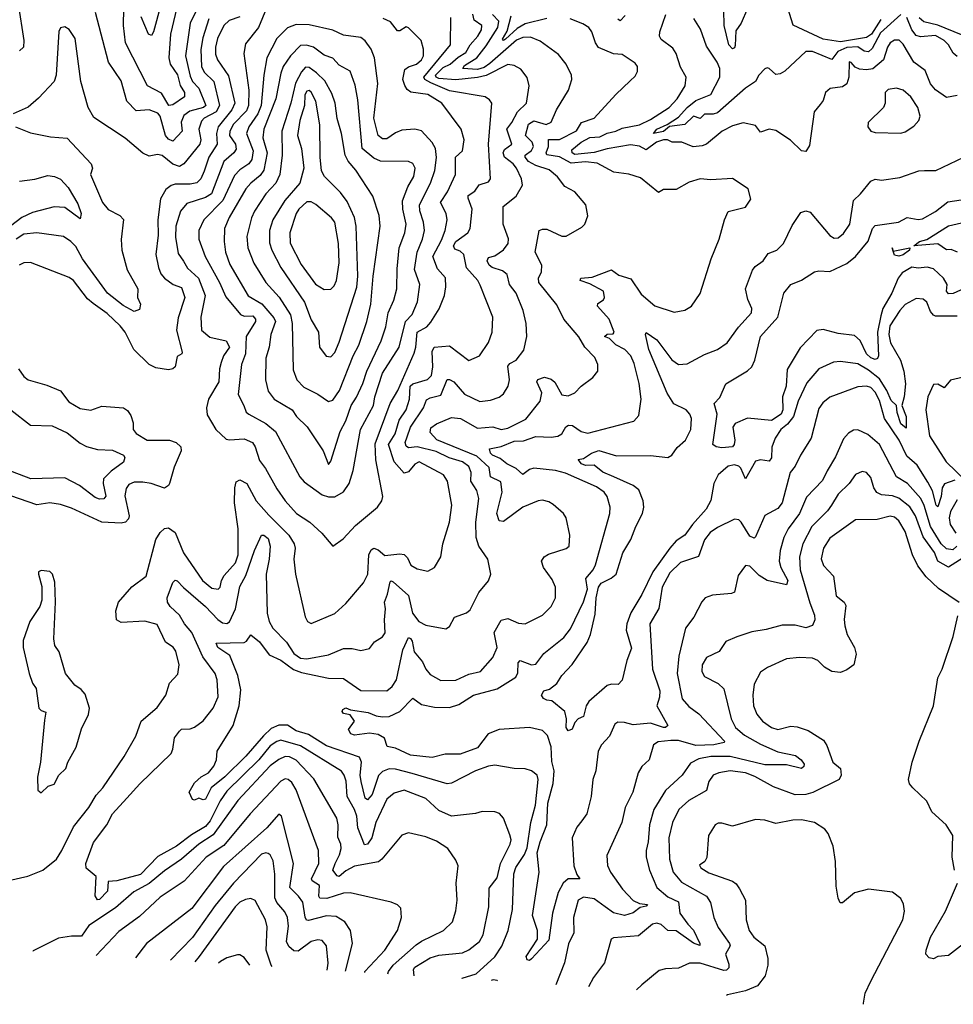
# Model space of a CAD drawing. Extents: x 1245515 to 1420776, y 606314 to 671314.
# Tile 217 of 256: x 1379505 to 1383827, y 609034 to 613592. Entities that reach past the tile are written whole.
import ezdxf

# ---------------------------------------------------------------- set-up
doc = ezdxf.new("R2010")
doc.units = 0

msp = doc.modelspace()

# ---------------------------------------------------------------- linework, layer by layer
at = {"layer": '0CON10XD'}
for points in [[(1379498.5, 613665), (1379525.3, 613495), (1379523.5, 613465), (1379505, 613446.9)], [(1380328.9, 613645), (1380294.8, 613575.2), (1380273.6, 613425), (1380295, 613329.6), (1380306, 613306), (1380334.4, 613275), (1380367, 613195), (1380355.9, 613185), (1380292.5, 613167.4), (1380265, 613147.4), (1380253.1, 613116.9), (1380257.3, 613075), (1380215, 613029.2), (1380195, 613038), (1380179.7, 613055), (1380155.1, 613145.1), (1380145, 613158.3), (1380105, 613174.7), (1380045, 613170), (1380001.6, 613215), (1379975, 613308.6), (1379915.9, 613395), (1379855.9, 613625)], [(1380238.6, 613675), (1380204, 613525), (1380195.2, 613415.2), (1380201.9, 613385), (1380235.9, 613335.9), (1380247.7, 613287.7), (1380268.6, 613255), (1380268.8, 613235), (1380215, 613197.8), (1380196.2, 613195), (1380161.6, 613251.6), (1380096.4, 613285), (1379994.5, 613484.5), (1379985.8, 613564.2), (1379987, 613643)], [(1380159, 613661), (1380125.3, 613534.7), (1380115, 613518.8), (1380102, 613525), (1380067.5, 613605)], [(1380647.3, 613645), (1380610.4, 613555), (1380550.8, 613479.2), (1380542.5, 613435), (1380565.4, 613265.4), (1380564.9, 613195.1), (1380555, 613169.8), (1380495, 613107.2), (1380478.4, 613075), (1380477.4, 613055), (1380503.8, 613015), (1380508, 612992), (1380496.9, 612975), (1380451, 612935), (1380393.9, 612785), (1380365, 612767.9), (1380279, 612741), (1380250.3, 612705), (1380228, 612635), (1380226.2, 612585), (1380239.5, 612509.5), (1380264, 612474), (1380282.1, 612442.1), (1380333.4, 612395), (1380364.2, 612315), (1380344.1, 612215), (1380347.8, 612155), (1380385, 612121.8), (1380461.5, 612105), (1380476.1, 612075), (1380448.9, 612035), (1380437.4, 612005), (1380430, 611975), (1380427.8, 611915), (1380379.5, 611835), (1380370, 611795), (1380372.8, 611762.8), (1380414.1, 611694.1), (1380460.5, 611650.5), (1380476.3, 611646.3), (1380545, 611650.7), (1380583.1, 611635), (1380595.8, 611615), (1380615, 611551.5), (1380643.8, 611513.8), (1380695, 611419.5), (1380733.6, 611363.6), (1380786.7, 611305), (1380849.1, 611265), (1380904.5, 611215), (1380955, 611153.8)], [(1382875, 613643.1), (1382845.8, 613575), (1382819.9, 613540.1), (1382818, 613472), (1382815, 613460.8), (1382805, 613456.7), (1382788.9, 613475), (1382766.2, 613565), (1382765.2, 613635.2)], [(1383492.3, 613592.3), (1383448.4, 613525), (1383425, 613509.7), (1383305, 613489.6), (1383225, 613500.8), (1383085.5, 613565.5), (1383060.9, 613645)], [(1379455, 609607.1), (1379543.4, 609626.6), (1379612.2, 609655), (1379675.3, 609705), (1379701.2, 609745), (1379754.1, 609855), (1379824.9, 609945.1), (1379858.7, 610001.3), (1379890.8, 610035), (1379989.3, 610180.7), (1380043.5, 610275), (1380068.2, 610345), (1380142, 610408), (1380181.2, 610465), (1380199.5, 610520.5), (1380238.1, 610561.9), (1380244.3, 610605.7), (1380228.6, 610668.6), (1380216.5, 610686.5), (1380180.4, 610710.4), (1380142, 610792), (1380085, 610807), (1379975, 610801.2), (1379954, 610814), (1379950, 610855), (1379963.2, 610895), (1380025, 610966.5), (1380091.1, 611015), (1380135.3, 611185), (1380155, 611218.1), (1380175, 611235.7), (1380195, 611240), (1380225, 611218.1), (1380263.7, 611123.7), (1380351.8, 610995), (1380395, 610960.4), (1380424.5, 610955.5), (1380433.1, 610965), (1380439.2, 610995), (1380451.7, 611018.3), (1380505, 611077.5), (1380516.4, 611113.6), (1380516.6, 611235), (1380499.4, 611355), (1380501.1, 611425), (1380508.2, 611451.8), (1380525, 611460.8), (1380557.5, 611445), (1380600.6, 611365), (1380658.4, 611298.4), (1380751.8, 611205), (1380776.4, 611165), (1380780.4, 611145), (1380774.6, 611095), (1380781.8, 611025), (1380827.6, 610827.6), (1380837.5, 610805), (1380855, 610796.9), (1380965, 610843.3), (1381015, 610888.6), (1381096.4, 610985), (1381117.5, 611025), (1381121.2, 611115), (1381132.9, 611137.1), (1381144.7, 611145.2), (1381165, 611137.9), (1381195, 611110.7), (1381265, 611119.7), (1381285, 611115.4), (1381300.4, 611100.4), (1381316.3, 611066.3), (1381345, 611049.4), (1381395, 611039.4), (1381425, 611055.8), (1381454.5, 611105.5), (1381464.6, 611165), (1381494.7, 611265.3), (1381506.1, 611345), (1381485.3, 611455), (1381467.3, 611485), (1381355, 611544.7), (1381335, 611534.7), (1381305, 611498.3), (1381285, 611492.4), (1381238.3, 611545), (1381212.8, 611625), (1381243.8, 611675), (1381262.6, 611737.4), (1381294.5, 611785.5), (1381309.8, 611835), (1381313.1, 611895), (1381325, 611905.2), (1381393.4, 611926.6), (1381411.4, 611945), (1381418, 611985), (1381414.5, 612055), (1381424, 612075), (1381495, 612081.2), (1381585, 612013.3), (1381634.6, 612035.4), (1381675, 612098), (1381692.1, 612145), (1381695.4, 612215), (1381636.7, 612363.3), (1381626.9, 612385), (1381573.3, 612443.3), (1381561.9, 612505), (1381545, 612520.5), (1381519.6, 612529.6), (1381513.6, 612545), (1381524, 612565), (1381579.7, 612605), (1381590.2, 612625), (1381600, 612715), (1381580.9, 612765), (1381581.7, 612778.3), (1381611.7, 612798.3), (1381632.8, 612827.2), (1381675, 612840.9), (1381685.4, 612855), (1381675.8, 613015), (1381690.6, 613205), (1381680.7, 613220.7), (1381660, 613235), (1381495, 613262.4), (1381408.8, 613298.8), (1381380.8, 613315), (1381376.5, 613325), (1381500.3, 613475), (1381501.1, 613601.1)], [(1380381.7, 613595), (1380352.5, 613507.5), (1380344.2, 613454.2), (1380347.7, 613375), (1380359.2, 613349.2), (1380404, 613305), (1380429.8, 613195), (1380414.8, 613165), (1380359.1, 613135), (1380347.5, 613122.5), (1380334.8, 613085.2), (1380344.4, 613035), (1380340, 613015), (1380265, 612923.8), (1380245, 612912.6), (1380215, 612923.4), (1380165, 612963.2), (1380143, 612967), (1380105, 612960.5), (1380075, 612973.8), (1379993, 613043), (1379848.6, 613138.6), (1379822, 613185), (1379787.9, 613305), (1379762.1, 613505), (1379735, 613545.8), (1379715, 613559.2), (1379695, 613553.8), (1379686.2, 613536.2), (1379673.5, 613335), (1379665, 613306.2), (1379592.2, 613227.8), (1379545, 613187.1), (1379475, 613156.2)], [(1380524.5, 613605), (1380475, 613587.4), (1380451.1, 613565), (1380420.8, 613505), (1380411.2, 613465), (1380412.5, 613432.5), (1380421.6, 613405), (1380471.8, 613331.8), (1380501, 613205), (1380487.7, 613175), (1380424.3, 613095), (1380416.2, 613065), (1380419.4, 613015), (1380381.5, 612955), (1380359.2, 612890.8), (1380344, 612855), (1380325, 612835.9), (1380295, 612829.5), (1380225, 612830.2), (1380206.1, 612823.9), (1380181.4, 612805), (1380158, 612762), (1380144.8, 612665.2), (1380145.8, 612594.2), (1380136.1, 612505), (1380147.3, 612445), (1380158.9, 612415), (1380175, 612395.4), (1380215.7, 612365.7), (1380255, 612351.8), (1380269.2, 612305), (1380238.9, 612211.1), (1380231.6, 612155), (1380257.6, 612052.4), (1380255.5, 612044.5), (1380235, 612032), (1380224.4, 611985), (1380214, 611975), (1380195, 611970), (1380135, 611980), (1380105, 611995.5), (1380033.9, 612065), (1379993.3, 612145), (1379971.1, 612175), (1379910.8, 612230.8), (1379845, 612278.1), (1379819.6, 612299.6), (1379755, 612383.5), (1379735, 612398.5), (1379555, 612466.9), (1379525, 612465.6), (1379502.5, 612455)], [(1381331, 609166.2), (1381328.1, 609195), (1381335, 609205.3), (1381405, 609249.4), (1381445, 609260.5), (1381555, 609272.5), (1381585, 609285.4), (1381633.2, 609325), (1381650.3, 609355), (1381677.5, 609485), (1381678.3, 609571.7), (1381715, 609619.4), (1381731.6, 609685), (1381775.3, 609775), (1381780, 609795), (1381775, 609818), (1381745.4, 609895.4), (1381727, 609917), (1381705, 609924), (1381645.9, 609925.9), (1381615, 609916.2), (1381505, 609904.6), (1381445, 609930.8), (1381385, 609986.1), (1381285, 610024.7), (1381238.6, 610011.4), (1381205, 609983.2), (1381154.6, 609875.4), (1381135.2, 609805), (1381115, 609775.4), (1381101.8, 609771.8), (1381071.2, 609851.2), (1381065.5, 609904.5), (1381055.6, 609935.6), (1381020.6, 609995), (1381016.8, 610066.8), (1381008, 610095), (1380995, 610112.5), (1380805, 610230), (1380715, 610255.7), (1380695, 610250.8), (1380665, 610229.6), (1380613, 610165), (1380465, 610019.8), (1380433.6, 609975), (1380387, 609883), (1380365, 609857.4), (1380301.4, 609818.6), (1380231.3, 609765), (1380145, 609718.4), (1380065, 609634.8), (1379955, 609605.3), (1379915, 609602.9), (1379912.4, 609557.6), (1379875, 609518.2), (1379865, 609516.5), (1379855.3, 609535.2), (1379859.1, 609625), (1379813.4, 609663.4), (1379811.1, 609685), (1379847.5, 609782.5), (1379909.1, 609865), (1379934.7, 609915.3), (1380002, 609988), (1380061.8, 610055), (1380206, 610195), (1380214.7, 610215), (1380222.4, 610267.6), (1380245, 610298.1), (1380255, 610307.3), (1380295, 610309.2), (1380315, 610316.8), (1380355, 610345.5), (1380401.8, 610405), (1380423.7, 610456.4), (1380419.7, 610535), (1380409.7, 610565), (1380352.9, 610642.9), (1380303, 610755), (1380268.1, 610795), (1380244.7, 610835), (1380202.7, 610875), (1380190, 610895), (1380188.2, 610915), (1380215, 610985.8), (1380225, 610996.4), (1380235, 610994.4), (1380263.2, 610963.2), (1380365, 610875.9), (1380422.5, 610815), (1380445, 610799.8), (1380465, 610796.9), (1380476.3, 610803.7), (1380503.8, 610865), (1380525, 610967.5), (1380552, 611018), (1380592.2, 611135), (1380625, 611205.8), (1380635, 611205.5), (1380655, 611189.5), (1380664.7, 611155), (1380660.7, 611095), (1380645.8, 611025), (1380650.9, 610845), (1380659.7, 610805), (1380678, 610775), (1380740.2, 610710.2), (1380775, 610658.1), (1380805, 610635.8), (1380835, 610632.7), (1380935, 610650.7), (1381005, 610680.3), (1381045, 610681.2), (1381085, 610671.9), (1381125, 610680), (1381148.6, 610711.4), (1381185, 610734.5), (1381196.7, 610753.3), (1381193.9, 610813.9), (1381199.4, 610865), (1381193.6, 610895), (1381207.7, 610932.3), (1381221.1, 610988.9), (1381225, 610993.3), (1381235, 610989.2), (1381305, 610925.5), (1381323.2, 610845), (1381352.7, 610805), (1381385, 610788.9), (1381478.3, 610771.7), (1381495, 610782.5), (1381518.8, 610825), (1381573.8, 610846.2), (1381590.2, 610859.8), (1381630.5, 610939.5), (1381675.5, 610994.5), (1381685.8, 611025), (1381673.1, 611095), (1381631.2, 611155), (1381617.8, 611195), (1381616.8, 611265), (1381631.4, 611375), (1381621.4, 611411.4), (1381594.3, 611455), (1381595.2, 611495), (1381585, 611522.7), (1381555.5, 611545), (1381493.6, 611563.6), (1381433.3, 611593.3), (1381345, 611614), (1381305, 611609.3), (1381295, 611616.7), (1381289.5, 611635), (1381299.1, 611660.9), (1381315.2, 611705), (1381374.8, 611795.2), (1381388.3, 611831.7), (1381405, 611841.7), (1381455, 611852.8), (1381485, 611925.7), (1381495, 611926.5), (1381515, 611914.5), (1381565, 611858.5), (1381635, 611824.4), (1381685, 611830), (1381725.5, 611844.5), (1381745, 611859.2), (1381766.5, 611895), (1381773.2, 611925), (1381765, 611988), (1381775, 612000), (1381803.1, 612015), (1381838.5, 612061.5), (1381853.8, 612125), (1381849.6, 612185), (1381835.3, 612245), (1381803.1, 612325), (1381772.4, 612365), (1381762.6, 612412.6), (1381739.7, 612429.7), (1381692.5, 612445), (1381679.2, 612455), (1381668.9, 612475), (1381675, 612490), (1381705, 612498.8), (1381745, 612526.4), (1381766.2, 612555), (1381767.8, 612577.8), (1381743.1, 612645), (1381743.8, 612675), (1381743.3, 612726.7), (1381804.4, 612775), (1381832.9, 612825), (1381828.4, 612855), (1381804.8, 612905), (1381789.4, 612925), (1381750.2, 612955), (1381743.2, 612975), (1381749.4, 612990.6), (1381783.1, 613015), (1381761, 613085), (1381784.3, 613115), (1381810, 613165), (1381852.1, 613205), (1381863.1, 613285), (1381854.6, 613324.6), (1381825, 613361.9), (1381795, 613379.5), (1381765, 613384.6), (1381665, 613333.7), (1381625, 613324.3), (1381525, 613312.6), (1381445, 613320.1), (1381432.7, 613325), (1381430.4, 613335), (1381465, 613370.5), (1381498.7, 613385), (1381535, 613418.3), (1381570.2, 613439.8), (1381591.1, 613475), (1381626.8, 613515), (1381643, 613545), (1381645.3, 613565), (1381609.2, 613589.2), (1381602.8, 613617.2)], [(1381555.3, 609151.9), (1381554.4, 609155), (1381617.9, 609175), (1381705, 609253.5), (1381737.9, 609302.1), (1381766.3, 609375), (1381786.8, 609473.2), (1381792.5, 609637.5), (1381802.5, 609667.5), (1381842.2, 609727.8), (1381855, 609758.1), (1381872, 609875), (1381892.4, 609955), (1381905.3, 610075), (1381900.6, 610095), (1381875, 610114.4), (1381845, 610123.8), (1381795, 610125.4), (1381705, 610140), (1381675, 610136.4), (1381615.7, 610115), (1381505, 610056.8), (1381485, 610053.5), (1381322.4, 610102.4), (1381245, 610122), (1381215, 610123.8), (1381185, 610110.8), (1381167, 610093), (1381137, 610005), (1381115, 609980), (1381105, 609987.5), (1381085.6, 610065.6), (1381082.1, 610095), (1381087.2, 610155), (1381078, 610178), (1380925, 610230.5), (1380842.5, 610282.5), (1380785, 610300.2), (1380745, 610325.8), (1380705, 610326.4), (1380670.2, 610309.8), (1380633.3, 610276.7), (1380551.7, 610181.7), (1380455, 610087), (1380391.1, 610035), (1380365, 609984), (1380355, 609980), (1380335, 609987.5), (1380315, 609979.2), (1380305, 609981.2), (1380289.2, 610015), (1380315, 610059.4), (1380345, 610086.5), (1380380, 610105), (1380404.4, 610135.6), (1380417.1, 610165), (1380419.2, 610205), (1380494.1, 610325), (1380521.1, 610415), (1380529.2, 610489.2), (1380515.7, 610555), (1380478.5, 610648.5), (1380423.3, 610685), (1380414.7, 610705.3), (1380545, 610708.6), (1380555.5, 610714.5), (1380575, 610743.3), (1380615, 610711.2), (1380660.8, 610650.8), (1380715, 610627.2), (1380773.6, 610583.6), (1380810, 610570), (1380935, 610543.1), (1381005, 610542), (1381085, 610485.9), (1381205, 610484.6), (1381230, 610505), (1381250, 610535), (1381278.3, 610675), (1381305, 610731.4), (1381315, 610727.3), (1381321.5, 610715), (1381332.2, 610665), (1381369.4, 610619.4), (1381385.3, 610585.3), (1381405, 610560.8), (1381455, 610531.9), (1381525, 610534.6), (1381585, 610561.8), (1381638.6, 610575), (1381695, 610638.6), (1381715.4, 610685), (1381702.3, 610755), (1381735, 610812.5), (1381765, 610819.1), (1381815, 610798.2), (1381845, 610794.6), (1381925, 610834.5), (1381965.3, 610874.7), (1381985.4, 610915), (1381986.1, 610965), (1381970.5, 611000.5), (1381930.8, 611055), (1381921.2, 611085), (1381933.8, 611105), (1381952.7, 611117.3), (1382035, 611144.3), (1382048.6, 611155), (1382051.9, 611205), (1382035.7, 611285), (1382022.9, 611305), (1381975, 611346.9), (1381955, 611359.4), (1381925, 611366.9), (1381905, 611364.4), (1381835, 611334.5), (1381745, 611268.2), (1381725, 611272.2), (1381714.7, 611305), (1381738.4, 611405), (1381732.5, 611452.5), (1381685.4, 611475), (1381679.1, 611519.1), (1381621.1, 611571.1), (1381436.8, 611646.8), (1381405, 611680), (1381408.3, 611701.7), (1381435, 611721.4), (1381505, 611749.6), (1381545.8, 611745), (1381625, 611701.2), (1381695, 611707), (1381735, 611694.8), (1381765, 611700.3), (1381848.3, 611741.7), (1381915.4, 611825), (1381922.8, 611865), (1381900, 611915), (1381903.3, 611926.7), (1381935, 611937), (1381965, 611927.5), (1381982.9, 611912.9), (1382015, 611854.7), (1382045, 611850.9), (1382075, 611864.5), (1382105, 611895.4), (1382158.9, 611935), (1382181.8, 611965), (1382181.8, 611995), (1382168.1, 612028.1), (1382121.9, 612075), (1382093.3, 612123.3), (1382025, 612206), (1381991.2, 612271.2), (1381909.3, 612375), (1381906.9, 612395), (1381921.2, 612425), (1381923.1, 612455), (1381891.8, 612515), (1381910.8, 612615), (1381925, 612622.5), (1381945, 612621.9), (1382015, 612589.2), (1382035, 612588.8), (1382108.3, 612631.7), (1382121.2, 612645), (1382136.1, 612683.9), (1382126.7, 612735), (1382075, 612794), (1382028.9, 612818.9), (1381995, 612864.6), (1381957, 612897), (1381895, 612915.9), (1381861.3, 612935), (1381845.2, 612955), (1381845.8, 612965), (1381874.4, 612985.6), (1381884.4, 613005), (1381878.4, 613025), (1381847.6, 613055), (1381861.3, 613108.7), (1381885, 613123.5), (1381942.9, 613107.1), (1381965, 613117.5), (1381990.8, 613175), (1382045.5, 613265), (1382060.9, 613315), (1382059.5, 613335), (1382035.3, 613385.3), (1382000.2, 613430.2), (1381915, 613492.7), (1381870, 613510), (1381835, 613509.4), (1381805, 613497.1), (1381681.8, 613388.2), (1381655, 613370.2), (1381625, 613360.6), (1381556.1, 613365), (1381565, 613378.8), (1381621.2, 613415), (1381665, 613470.9), (1381718.2, 613555), (1381722.8, 613585), (1381694.7, 613615)], [(1380955, 611153.8), (1381002.1, 611187.9), (1381060, 611250), (1381162.5, 611335), (1381181.4, 611365), (1381186.9, 611385), (1381154, 611554), (1381151.4, 611628.6), (1381220.9, 611815), (1381255.3, 611874.7), (1381331.6, 612048.4), (1381339.4, 612075), (1381344.8, 612145), (1381389.5, 612170.5), (1381408.3, 612191.7), (1381447.4, 612252.6), (1381471.2, 612315), (1381478.3, 612355), (1381476.2, 612396.2), (1381438.9, 612438.9), (1381418, 612495), (1381458.5, 612571.5), (1381475.7, 612615), (1381484.2, 612665), (1381479.7, 612695), (1381453.2, 612745), (1381485.7, 612794.3), (1381522.2, 612875), (1381523.4, 612955), (1381555.5, 612985), (1381563.2, 613035), (1381549.5, 613085), (1381460, 613205), (1381394.3, 613245), (1381316.2, 613256.2), (1381299, 613269), (1381287.6, 613287.6), (1381278.5, 613315), (1381288.5, 613361.5), (1381305, 613373.8), (1381341.9, 613385), (1381365, 613405.6), (1381375, 613424), (1381375.3, 613455.3), (1381364.4, 613495), (1381305, 613554.3), (1381295, 613558.6), (1381265, 613539.4), (1381255, 613540), (1381221.3, 613581.3), (1381187.5, 613597.5)], [(1381945, 613597.2), (1381845, 613572.8), (1381808.8, 613551.2), (1381755, 613501), (1381744.8, 613494.8), (1381740.7, 613500.7), (1381762.3, 613537.7), (1381779.9, 613610.1)], [(1382332, 613308), (1382355, 613330), (1382365, 613352.5), (1382365.6, 613375), (1382355, 613390), (1382295, 613431.1), (1382255, 613433.5), (1382185, 613463.2), (1382170.4, 613485), (1382154.4, 613535), (1382140, 613555), (1382112.3, 613572.3), (1382053.8, 613595)], [(1383210.3, 613199.7), (1383183.8, 613165), (1383160.9, 613009.1), (1383145, 612982), (1383124.5, 612984.5), (1383073.1, 613033.1), (1383005, 613078.1), (1382975, 613084.4), (1382935, 613070.8), (1382912.1, 613102.1), (1382855, 613114.5), (1382805, 613100), (1382756.9, 613075), (1382685, 613015.6), (1382665, 613008.2), (1382622.8, 613002.8), (1382570.8, 613025), (1382525.2, 613025.2), (1382504.8, 613034.8), (1382485.5, 613035.5), (1382452.8, 613025), (1382405, 612989.4), (1382375, 613006.1), (1382332.3, 613012.3), (1382225, 612993.8), (1382165, 612976.3), (1382075, 612967.9), (1382062.5, 612975), (1382061.6, 612988.4), (1382105, 613024.2), (1382145, 613045.5), (1382190.7, 613049.3), (1382225, 613065.8), (1382264.9, 613075.1), (1382295, 613089.5), (1382375, 613105.2), (1382425, 613128.9), (1382512.1, 613185), (1382548.9, 613225), (1382585.5, 613285), (1382590.6, 613325), (1382565, 613371.2), (1382544.7, 613434.7), (1382529.2, 613459.2), (1382475, 613500), (1382467.7, 613515), (1382468.9, 613535), (1382495.9, 613615)], [(1382308.4, 613611.6), (1382285, 613586.9), (1382274.4, 613594.4)], [(1383585, 613615.6), (1383489.6, 613530.4), (1383451.6, 613458.4), (1383435, 613442.6), (1383415, 613446.3), (1383385, 613465.4), (1383335, 613462.3), (1383293.2, 613445), (1383265, 613407.3), (1383175, 613444), (1383145, 613443.8), (1383047.1, 613352.9), (1383025, 613340.5), (1383005, 613338.6), (1382975, 613365.7), (1382965, 613369.2), (1382955, 613364.2), (1382927.1, 613335), (1382911.4, 613305), (1382865, 613274.6), (1382735, 613160.8), (1382715, 613153.8), (1382675.1, 613154.9), (1382655, 613134.8), (1382625, 613144.8), (1382585, 613105.9), (1382512.7, 613097.3), (1382485, 613073.8), (1382440, 613065), (1382455.5, 613085), (1382503, 613107), (1382555, 613141.1), (1382595, 613185.6), (1382635, 613218.2), (1382704.1, 613245), (1382746.7, 613325), (1382746.4, 613365), (1382734.7, 613395), (1382685, 613469.2), (1382657.1, 613547.1), (1382626.3, 613596.4)], [(1383845, 613420.6), (1383825.9, 613435.9), (1383805.7, 613475), (1383785, 613496), (1383745, 613518.8), (1383675, 613511.6), (1383655, 613518.8), (1383635, 613544.6), (1383611.7, 613601.7)], [(1383865, 613522.1), (1383755, 613565.9), (1383691.2, 613581.2), (1383669.4, 613599.4)], [(1380935, 611382.9), (1380965, 611383.3), (1381005, 611405.5), (1381030.7, 611445), (1381049.7, 611505), (1381083.4, 611695), (1381142.8, 611805), (1381149.1, 611845), (1381185.5, 611955), (1381262.4, 612075), (1381291.6, 612195), (1381322.9, 612227.1), (1381347.6, 612285), (1381357.5, 612365), (1381333.3, 612435), (1381344.8, 612515), (1381370, 612575), (1381379.7, 612615), (1381374.7, 612655), (1381357, 612707), (1381356.4, 612735), (1381407.1, 612835), (1381426.9, 612893.1), (1381434.3, 612954.3), (1381430, 612995), (1381415, 613022.7), (1381365, 613076.4), (1381335.3, 613085.3), (1381275, 613079.7), (1381245, 613068.4), (1381205, 613039.8), (1381185, 613040.6), (1381165.6, 613055.6), (1381144.8, 613135.2), (1381163.3, 613296.7), (1381148.2, 613415), (1381131.8, 613455), (1381104.4, 613494.4), (1381085, 613509.2), (1381005, 613520.6), (1380955, 613543.7), (1380845, 613567.5), (1380785, 613568.8), (1380745, 613554), (1380695, 613503.9), (1380650, 613415), (1380635.9, 613335), (1380622.9, 613195), (1380608.4, 613155), (1380566.4, 613095), (1380556, 613065), (1380585.5, 612985), (1380580.6, 612945), (1380566, 612924), (1380525, 612895.8), (1380500.3, 612869.7), (1380445.7, 612754.3), (1380358, 612665), (1380334.2, 612615), (1380335.3, 612575), (1380364.7, 612495), (1380430.6, 612375), (1380459, 612309), (1380527.4, 612227.4), (1380545, 612219), (1380585, 612220.5), (1380597.1, 612205), (1380596.8, 612195), (1380554.3, 612125), (1380551, 612045), (1380531.7, 611995), (1380516.5, 611856.5), (1380542.7, 611805), (1380554.4, 611775), (1380565.6, 611765), (1380645, 611721.6), (1380690, 611685), (1380802.3, 611475), (1380821.8, 611451.8), (1380905, 611392.8), (1380935, 611382.9)], [(1383845, 613240.6), (1383795, 613232.1), (1383745, 613267.3), (1383722.3, 613295), (1383696.7, 613356.7), (1383645, 613395.4), (1383595, 613478.7), (1383576.2, 613496.2), (1383555, 613497), (1383535, 613484.2), (1383522.1, 613465), (1383503.4, 613406.5), (1383455, 613364.8), (1383425, 613359.4), (1383393, 613363), (1383372.3, 613372.3), (1383355, 613393.3), (1383345, 613396), (1383344.1, 613325), (1383335, 613294.3), (1383315, 613280), (1383257, 613273), (1383235.9, 613254.1), (1383225, 613217.5), (1383210.3, 613199.7)], [(1380935, 611532.5), (1380945, 611547.5), (1380988.4, 611685), (1381015.8, 611735), (1381039.4, 611805), (1381065.2, 611844.8), (1381093.3, 611906.7), (1381112.5, 611965), (1381178.1, 612105), (1381199.9, 612170.1), (1381211.4, 612235), (1381237.5, 612292.5), (1381251.1, 612345), (1381252.2, 612437.8), (1381262.3, 612535), (1381288, 612605), (1381293.7, 612645), (1381278.3, 612715), (1381277.4, 612752.6), (1381301.6, 612818.4), (1381330.7, 612865), (1381335.4, 612905), (1381325, 612925.7), (1381305, 612935.6), (1381175, 612936.6), (1381145, 612950), (1381090.5, 612995), (1381070.5, 613220.5), (1381058, 613288), (1381035, 613353.8), (1380985, 613381.4), (1380955, 613412.7), (1380915, 613427.5), (1380865, 613464.2), (1380833.4, 613473.4), (1380805, 613471.9), (1380759.1, 613425), (1380725.2, 613374.8), (1380714.2, 613344.2), (1380691.9, 613225), (1380636, 613085), (1380631.5, 613045), (1380650.5, 612975), (1380635.9, 612895), (1380619.3, 612870.7), (1380575, 612835.3), (1380552, 612808), (1380475, 612676.4), (1380454.2, 612625), (1380451.4, 612565), (1380458.4, 612515), (1380478.6, 612458.6), (1380562.6, 612312.6), (1380626.2, 612276.2), (1380682, 612212), (1380689, 612195), (1380668.1, 612135), (1380659.5, 612075), (1380644.6, 612024.6), (1380643.2, 611925), (1380655, 611872), (1380683.6, 611835), (1380767.3, 611785), (1380786.9, 611755), (1380836.3, 611706.3), (1380910.6, 611595), (1380935, 611532.5)], [(1380935, 611824.5), (1380955, 611830), (1380985.7, 611874.3), (1381049.2, 612035), (1381075.4, 612084.6), (1381112.2, 612195), (1381130.8, 612275), (1381142.2, 612405), (1381173.8, 612635), (1381169.1, 612685), (1381140.7, 612775), (1381062.2, 612895), (1381026.3, 612936.3), (1381012.2, 612965), (1380994.8, 613065), (1380974.5, 613134.5), (1380966.4, 613205), (1380950.5, 613250.5), (1380918.3, 613308.3), (1380878.9, 613345), (1380845, 613370.7), (1380828.3, 613371.7), (1380809.9, 613350.1), (1380782.7, 613297.3), (1380760.7, 613205), (1380718.5, 613075), (1380721.2, 612965), (1380709.6, 612875), (1380690.8, 612835), (1380644.2, 612785), (1380592.6, 612705), (1380578.4, 612675), (1380557.3, 612587.3), (1380561.9, 612535), (1380590, 612465), (1380645.3, 612375), (1380706.6, 612306.6), (1380759.1, 612225), (1380767.2, 612185), (1380771, 611971), (1380788.2, 611925), (1380820.5, 611890.5), (1380885, 611858.2), (1380935, 611824.5)], [(1383835, 611460.4), (1383786.4, 611443.6), (1383775.6, 611425), (1383770.5, 611385), (1383755, 611336), (1383747.5, 611345), (1383730.3, 611410.3), (1383710, 611450), (1383659.6, 611529.6), (1383611.4, 611571.4), (1383577.3, 611645), (1383509.5, 611745), (1383485, 611828.7), (1383465, 611867.5), (1383445, 611888.3), (1383425, 611894.8), (1383385, 611891.4), (1383255, 611844.6), (1383222.8, 611817.2), (1383205, 611791.9), (1383170, 611655), (1383120, 611575), (1383095.8, 611524.2), (1383072.8, 611495), (1383034.5, 611355), (1383015, 611328.9), (1382955, 611297.1), (1382911.8, 611198.2), (1382905, 611192.2), (1382885, 611200.4), (1382845, 611265.7), (1382835, 611275.7), (1382815, 611279.4), (1382735, 611241.1), (1382702, 611218), (1382676.2, 611183.8), (1382647, 611107), (1382565, 611078.9), (1382515, 611031.5), (1382479.3, 610965), (1382463.7, 610866.4), (1382422.9, 610795), (1382434.2, 610585), (1382468.4, 610485), (1382467.1, 610455), (1382454.7, 610414.7), (1382506.2, 610325), (1382495, 610315.4), (1382485, 610315.2), (1382425, 610335.2), (1382345, 610328.1), (1382305, 610338.8), (1382275, 610339.1), (1382259.8, 610330.2), (1382235.5, 610275), (1382199.2, 610235), (1382182.5, 610205), (1382172.2, 610115), (1382158.7, 610075), (1382151.6, 609995), (1382130.4, 609915), (1382107.3, 609882.7), (1382085, 609854.4), (1382063.3, 609805), (1382071.2, 609675), (1382084.2, 609634.2), (1382098.1, 609615), (1382045, 609614.4), (1382021.9, 609595), (1381998.5, 609551.5), (1381971.8, 609455), (1381955, 609330.5), (1381875, 609244), (1381865, 609235.8), (1381855, 609239.2), (1381850, 609255), (1381902, 609335), (1381902.5, 609375), (1381880, 609445), (1381909.7, 609645), (1381901.3, 609735), (1381914.3, 609785.7), (1381946.1, 609863.9), (1381950.6, 609965), (1381975.2, 610055.2), (1381979.4, 610115), (1381968.4, 610158.4), (1381965, 610225.8), (1381948.7, 610278.7), (1381925, 610300.4), (1381864.7, 610314.7), (1381725, 610306.2), (1381674.8, 610285.2), (1381625, 610220.5), (1381545, 610192.1), (1381475, 610191.5), (1381415, 610176.4), (1381315, 610187.1), (1381245, 610219.7), (1381206.9, 610226.9), (1381193.6, 610265), (1381165, 610282), (1381125, 610288.5), (1381055, 610280), (1381038.8, 610285), (1381028, 610305), (1381056, 610345), (1381035, 610373.3), (1381005, 610380), (1380998.8, 610388.8), (1381000.9, 610399.1), (1381015, 610406.4), (1381037.5, 610397.5), (1381118.8, 610385), (1381155, 610368.7), (1381185, 610363.9), (1381215, 610366.1), (1381265, 610388.4), (1381325, 610450.6), (1381365, 610421.3), (1381425, 610408.8), (1381495, 610407), (1381538.3, 610421.7), (1381606.7, 610465), (1381715, 610494.4), (1381802, 610548), (1381811.5, 610568.5), (1381813.5, 610615), (1381822.5, 610625), (1381875, 610605.4), (1381895, 610607.5), (1381932.4, 610657.6), (1382025, 610731.2), (1382055, 610771.5), (1382115, 610897.1), (1382133.9, 610955), (1382126.2, 611005), (1382160.5, 611045), (1382171.3, 611068.7), (1382237.7, 611305), (1382238.2, 611335), (1382225.6, 611384.4), (1382210.4, 611405), (1382175, 611428.8), (1382031.8, 611491.8), (1381985.7, 611505), (1381884.7, 611515.3), (1381865, 611508.9), (1381835, 611485.6), (1381803.5, 611513.5), (1381760, 611535), (1381729.8, 611559.8), (1381694.3, 611575), (1381684.4, 611585), (1381680, 611605), (1381735, 611615.2), (1381795, 611640.9), (1381837.7, 611642.3), (1381895, 611661.9), (1381965, 611658.9), (1381996.2, 611663.8), (1382015, 611674.5), (1382033.4, 611706.6), (1382046.2, 611713.8), (1382065, 611712.9), (1382105, 611684.6), (1382135, 611677.1), (1382347.6, 611732.4), (1382370.9, 611759.1), (1382382.2, 611835), (1382372.7, 611907.3), (1382350.4, 612000.4), (1382334, 612035), (1382306.6, 612065), (1382265, 612087), (1382235.9, 612115.9), (1382213.1, 612125), (1382225, 612136.1), (1382252.6, 612137.4), (1382257.3, 612145), (1382234.1, 612205), (1382180, 612265), (1382181.6, 612278.4), (1382208, 612295), (1382212.9, 612305), (1382207.2, 612335), (1382145, 612368.5), (1382099.2, 612385), (1382102.5, 612395), (1382155, 612400), (1382245, 612433.4), (1382279.2, 612409.2), (1382335, 612391.9), (1382381.7, 612321.7), (1382445, 612267.7), (1382535, 612238), (1382585, 612247.5), (1382615, 612266), (1382655.5, 612324.5), (1382706.4, 612485), (1382742.9, 612575), (1382768, 612665), (1382785.8, 612704.2), (1382865, 612724.2), (1382889.5, 612760.5), (1382877.9, 612807.9), (1382805, 612857.1), (1382705, 612850), (1382655, 612855.6), (1382605, 612839.4), (1382545, 612806.2), (1382485, 612806.2), (1382462, 612792), (1382378.8, 612858.8), (1382325, 612876.4), (1382256, 612885), (1382178.1, 612928.1), (1382125, 612934.1), (1382058.1, 612928.1), (1382005, 612957.4), (1381945.3, 612965.3), (1381943, 612975), (1381953.8, 613005), (1381953.3, 613036.7), (1382005, 613037.5), (1382083.1, 613076.9), (1382105.4, 613115), (1382164.6, 613135.4), (1382264.6, 613245.4), (1382332, 613308)], [(1383585, 613066.9), (1383605, 613073.1), (1383645, 613099.4), (1383667.1, 613125), (1383673.1, 613145), (1383663.8, 613185), (1383630.9, 613235), (1383595, 613265.5), (1383565, 613274.4), (1383525, 613268.6), (1383511.2, 613255), (1383512.2, 613205), (1383503.5, 613185), (1383433.8, 613115), (1383431.2, 613095), (1383445, 613076.2), (1383465, 613069.4), (1383585, 613066.9)], [(1380945, 612031.1), (1380965, 612050.5), (1380985, 612098.6), (1381066.6, 612353.4), (1381071, 612405), (1381063.7, 612636.3), (1381055.5, 612675.5), (1381020.6, 612750.6), (1380991.2, 612791.2), (1380916.3, 612866.3), (1380902.1, 612892.1), (1380896, 612955), (1380895.2, 613105), (1380876.3, 613215), (1380855, 613256.5), (1380845, 613263.2), (1380835, 613260.9), (1380825.9, 613244.1), (1380823.2, 613195), (1380802, 613125), (1380791.8, 613055), (1380809.3, 612995), (1380820.4, 612905), (1380802, 612835), (1380733.5, 612755), (1380677.2, 612665), (1380662.2, 612615), (1380661.4, 612558.6), (1380672.1, 612525), (1380714.5, 612444.5), (1380823.4, 612283.4), (1380855, 612202.9), (1380887.9, 612145), (1380892.5, 612075), (1380924.7, 612034.7), (1380945, 612031.1)], [(1379486.7, 613095), (1379555, 613067.1), (1379648.7, 613048.7), (1379725, 613042.5), (1379836.6, 612925), (1379842.9, 612905), (1379833.5, 612875), (1379888.2, 612745), (1379915, 612713.6), (1379968.6, 612685), (1379986.2, 612666.2), (1379975.3, 612574.7), (1379979, 612525), (1380003.2, 612433.2), (1380051.9, 612345), (1380050, 612305), (1380064.4, 612274.4), (1380060.6, 612249.4), (1380035, 612241.1), (1379985, 612267.8), (1379912.2, 612325), (1379796.3, 612485), (1379765, 612541.1), (1379742.7, 612565), (1379708.3, 612588.3), (1379584.5, 612605.5), (1379525, 612598.7), (1379489.4, 612575)], [(1383845, 612218.8), (1383745, 612219.1), (1383735, 612224.4), (1383721.2, 612241.2), (1383704.1, 612284.1), (1383688.4, 612298.4), (1383655, 612301.5), (1383605, 612272.8), (1383579.6, 612245), (1383533.3, 612175), (1383528.8, 612135), (1383537, 612095), (1383583.2, 612015), (1383598.1, 611965), (1383605.6, 611905.6), (1383600, 611845), (1383588.6, 611805), (1383608.8, 611755), (1383609.5, 611700.5), (1383585, 611721.2), (1383567.2, 611772.8), (1383564.4, 611805), (1383539, 611829), (1383519.2, 611875), (1383485, 611929.5), (1383435, 611969.4), (1383385, 611998.4), (1383305, 612010), (1383273.3, 612006.7), (1383205, 611975.6), (1383149.5, 611910.5), (1383109.6, 611825), (1383087.4, 611755), (1383060.2, 611719.8), (1383029.6, 611695), (1383002.1, 611655), (1382986.6, 611613.4), (1382985, 611563.8), (1382975, 611547.5), (1382935, 611553.5), (1382911.9, 611548.1), (1382865, 611466), (1382843.9, 611515), (1382835, 611525.3), (1382815, 611531.6), (1382785, 611524.8), (1382739.4, 611485), (1382719.1, 611445), (1382704.4, 611365.6), (1382682.6, 611325), (1382620.4, 611255), (1382585.2, 611204.8), (1382545, 611178.4), (1382515, 611145.2), (1382436.2, 611035), (1382385, 610930), (1382334.3, 610845.7), (1382316.5, 610795), (1382312.6, 610765), (1382337, 610683), (1382315.5, 610625.5), (1382295, 610534), (1382275.5, 610514.5), (1382245, 610515.6), (1382225, 610509.5), (1382140, 610435), (1382128.2, 610415), (1382115, 610366.7), (1382090, 610355), (1382075, 610337.5), (1382063.3, 610306.7), (1382045, 610299.2), (1382035.6, 610315), (1382037.1, 610355), (1382028.6, 610388.6), (1381968.8, 610438.8), (1381945, 610440.8), (1381929.7, 610449.7), (1381920.8, 610465), (1381932.5, 610485), (1381957.3, 610492.7), (1381991.4, 610518.6), (1382014.3, 610555), (1382063.3, 610606.7), (1382131.9, 610708.1), (1382147.7, 610745), (1382169.8, 610840.2), (1382174.5, 610914.5), (1382185.1, 610965), (1382197.3, 610982.7), (1382243.9, 611006.1), (1382266.2, 611025), (1382296.8, 611123.2), (1382335.2, 611184.8), (1382357.8, 611245), (1382389.2, 611305), (1382394.6, 611334.6), (1382391.5, 611365), (1382370.9, 611415), (1382345.8, 611435.8), (1382256.2, 611475), (1382205, 611496.5), (1382165, 611529.7), (1382125, 611528.6), (1382105.6, 611535), (1382090, 611555), (1382115, 611560.6), (1382151.8, 611585), (1382186.9, 611596.9), (1382267.6, 611572.4), (1382425, 611574.1), (1382505, 611565.3), (1382523.5, 611575), (1382549.2, 611610.8), (1382586.8, 611645), (1382612, 611695), (1382615.4, 611745), (1382607.9, 611765), (1382590.9, 611785), (1382532.8, 611812.8), (1382502.3, 611862.3), (1382417.5, 612065), (1382401.9, 612135), (1382405, 612143.3), (1382455, 612109.6), (1382525, 612016.5), (1382555, 611995.6), (1382595, 611998.9), (1382675, 612042), (1382735.8, 612065), (1382780, 612095), (1382832.4, 612167.6), (1382892.5, 612235), (1382894.6, 612255), (1382875.8, 612295.8), (1382864.7, 612345), (1382897.5, 612432.5), (1382910.4, 612449.6), (1382946.7, 612475), (1382970.9, 612509.1), (1383010.8, 612525), (1383041.9, 612555), (1383080.9, 612639.1), (1383120.9, 612699.1), (1383145, 612706.7), (1383165, 612700), (1383255, 612593.3), (1383275, 612580), (1383295, 612582.2), (1383318.5, 612601.5), (1383347.9, 612645), (1383365.3, 612754.7), (1383398.1, 612785), (1383445, 612844.3), (1383465, 612853.3), (1383495, 612848.5), (1383579.2, 612860.8), (1383667.4, 612892.6), (1383693.6, 612893.6), (1383746.9, 612893.1), (1383875.8, 612955)], [(1379505, 612843.5), (1379575, 612852.7), (1379635, 612869.9), (1379666.1, 612866.1), (1379695, 612852.6), (1379729.8, 612815), (1379775, 612738.5), (1379790, 612695), (1379785, 612670), (1379715, 612721.6), (1379665, 612724.8), (1379565, 612699.2), (1379515, 612676.2), (1379462.2, 612635)], [(1380915, 612343.1), (1380945, 612344.3), (1380960.9, 612359.1), (1380972.1, 612385), (1380983.7, 612466.3), (1380981.9, 612555), (1380964.2, 612654.2), (1380949.5, 612675), (1380875.9, 612735.9), (1380855, 612748.2), (1380835, 612748.1), (1380798.3, 612715), (1380785.4, 612694.6), (1380756.6, 612605), (1380757.7, 612557.7), (1380807.7, 612457.7), (1380875, 612367.1), (1380915, 612343.1)], [(1383925, 612369.3), (1383826.1, 612323.9), (1383805, 612322.3), (1383796.5, 612335), (1383798.9, 612365), (1383782.5, 612395), (1383735, 612437.5), (1383706.6, 612446.6), (1383665, 612441.1), (1383635, 612446.1), (1383589.9, 612420.1), (1383571.3, 612395), (1383542.5, 612325), (1383501.1, 612255), (1383491.2, 612221.2), (1383475.9, 612145), (1383480.9, 612035), (1383476.2, 612023.8), (1383465, 612018.2), (1383445, 612026.1), (1383424.9, 612044.9), (1383396.5, 612106.5), (1383369.8, 612129.8), (1383295, 612138.5), (1383225, 612156.7), (1383195, 612152.2), (1383117.9, 612072.1), (1383058.5, 611971.5), (1383053.3, 611895), (1383037, 611845), (1383038.3, 611785), (1383030, 611765), (1382985, 611735.6), (1382875, 611746.7), (1382817.7, 611722.3), (1382806.2, 611705), (1382815.5, 611645), (1382813.1, 611625), (1382805.4, 611614.6), (1382755, 611610.4), (1382730, 611615), (1382714.2, 611625), (1382734.8, 611765), (1382720, 611815), (1382746.7, 611843.3), (1382775, 611905.6), (1382875, 611965.6), (1382895, 611984.4), (1382909.2, 612015), (1382935.2, 612125), (1383014.7, 612215), (1383043.5, 612325), (1383075, 612365.5), (1383125, 612385.5), (1383185.4, 612424.6), (1383205, 612429.1), (1383255, 612426.1), (1383335, 612462.6), (1383374.6, 612495), (1383433.8, 612566.2), (1383452.5, 612625), (1383465, 612638.9), (1383573.3, 612655), (1383613.5, 612676.5), (1383665, 612666.9), (1383685, 612670.4), (1383745, 612703.1), (1383801.2, 612748.8), (1383914.7, 612765.3)], [(1383846.1, 612516.1), (1383817.6, 612527.6), (1383795, 612526.4), (1383755, 612554.4), (1383643.8, 612545), (1383670, 612565), (1383705, 612573.8), (1383805, 612636.9), (1383865, 612651.5)], [(1383575, 612497.5), (1383555, 612502), (1383549.1, 612519.7), (1383544, 612535), (1383549.1, 612519.7), (1383626.7, 612535), (1383624.2, 612525), (1383595, 612502.7), (1383575, 612497.5)], [(1379500, 611975), (1379525, 611939.2), (1379545, 611924.3), (1379630.3, 611900.3), (1379693.6, 611873.6), (1379733.3, 611823.3), (1379785, 611792.2), (1379835, 611784.4), (1379885, 611802.9), (1379986.2, 611795), (1380005, 611782.5), (1380019.5, 611759.5), (1380030, 611725), (1380030.9, 611695), (1380045, 611675.6), (1380095, 611644.7), (1380143.8, 611645), (1380198.8, 611645), (1380229.2, 611635), (1380251.9, 611615), (1380252.7, 611595), (1380220.1, 611519.9), (1380199.6, 611445), (1380194.3, 611435), (1380175, 611423.3), (1380114.7, 611444.7), (1380075, 611450.9), (1380035, 611451), (1380010.2, 611439.8), (1379998, 611422), (1379992.8, 611387.2), (1380012.5, 611295), (1380009.2, 611280.8), (1379994.6, 611265.4), (1379975, 611260.5), (1379885, 611265.3), (1379745, 611330.9), (1379695, 611347.1), (1379645, 611355.4), (1379585, 611346.5), (1379465, 611388.2)], [(1383875, 611936.5), (1383815, 611923.3), (1383785, 611888.1), (1383755, 611904.4), (1383735, 611902.5), (1383709.3, 611845), (1383700.3, 611785), (1383717.4, 611665), (1383793.8, 611545), (1383886.2, 611455)], [(1379465, 611785.5), (1379555, 611714.1), (1379655, 611711.6), (1379725, 611678.8), (1379785, 611631.3), (1379815, 611615.9), (1379865, 611601.6), (1379935, 611599.1), (1379985.8, 611575), (1379991.9, 611565), (1379986.2, 611543.8), (1379928.8, 611501.2), (1379893.8, 611466.2), (1379891.7, 611445), (1379903.6, 611386.4), (1379895, 611373.3), (1379875, 611371.9), (1379855, 611379.5), (1379781.8, 611435), (1379715, 611470.2), (1379556.7, 611466.7), (1379385, 611531.1)], [(1383843, 611155), (1383825, 611137.9), (1383795, 611142.8), (1383771.4, 611165), (1383722.1, 611245), (1383693, 611343), (1383676.2, 611375), (1383615, 611445.3), (1383564.6, 611475), (1383485, 611624.5), (1383431.5, 611671.5), (1383385, 611692.2), (1383365, 611691.5), (1383342.6, 611677.4), (1383319.2, 611650.8), (1383282.4, 611567.6), (1383243.2, 611503.2), (1383221, 611459), (1383148, 611382), (1383115.2, 611305), (1383062.2, 611235), (1383042.1, 611195), (1383026.2, 611135), (1383021.2, 611085), (1383029, 611055), (1383060.6, 610995), (1383055.7, 610975), (1382965, 610996.1), (1382929.1, 611019.1), (1382885, 611062.5), (1382865, 611065.7), (1382831.4, 611018.6), (1382815, 610941.2), (1382800, 610935), (1382712, 610928), (1382678.8, 610915), (1382663, 610897), (1382625.6, 610825), (1382587.3, 610775), (1382556.7, 610645), (1382549.7, 610565), (1382572.6, 610447.4), (1382602.2, 610412.3), (1382648.5, 610378.5), (1382768.8, 610251.2), (1382766, 610245), (1382718, 610235), (1382635, 610231.8), (1382555, 610254.8), (1382520, 610255), (1382460.9, 610249.1), (1382440, 610235), (1382419.1, 610165), (1382385.2, 610134.8), (1382367.7, 610105), (1382344, 610016), (1382307.7, 609945), (1382292.1, 609875), (1382222.7, 609722.7), (1382225.8, 609675.8), (1382240, 609645), (1382296.1, 609566.1), (1382344.7, 609514.7), (1382375, 609500), (1382412, 609495), (1382405, 609488), (1382377.8, 609482.2), (1382345, 609456.7), (1382305, 609445.2), (1382255, 609457.7), (1382215.1, 609485.1), (1382165, 609521.2), (1382115, 609529.5), (1382090.3, 609515), (1382069.7, 609435), (1382070, 609365), (1382046, 609314), (1382027.5, 609225), (1381986.6, 609124.4)], [(1383889.4, 611110.6), (1383805, 611056.7), (1383755.1, 611085.1), (1383739.8, 611125), (1383688.4, 611198.4), (1383652.8, 611295), (1383626.5, 611336.5), (1383575, 611376.8), (1383545, 611387.2), (1383495, 611392.3), (1383473.3, 611403.3), (1383459.2, 611425), (1383445, 611472.9), (1383425, 611495.5), (1383405, 611500.5), (1383375, 611486.7), (1383345.7, 611444.3), (1383294.1, 611395), (1383262.7, 611345), (1383245, 611317.3), (1383172.8, 611245), (1383131.2, 611165), (1383114.8, 611105.2), (1383119.1, 611045), (1383162.6, 610892.6), (1383185.4, 610834.6), (1383186.7, 610813.3), (1383175, 610787.8), (1383145, 610776.8), (1383095, 610788.5), (1383035, 610788.9), (1382961.7, 610768.3), (1382895, 610757.5), (1382825, 610734.5), (1382775, 610712.5), (1382743.8, 610666.2), (1382685, 610638.8), (1382665.4, 610605), (1382662.5, 610575), (1382675, 610551.1), (1382738.2, 610518.2), (1382764.7, 610494.7), (1382798.8, 610355), (1382819.4, 610315), (1382860.3, 610280.3), (1382935, 610238), (1383015, 610202.5), (1383096.2, 610185), (1383122.5, 610165), (1383136.2, 610145), (1383135.4, 610135), (1383125, 610125.5), (1383055, 610141.6), (1382955, 610142.1), (1382795, 610180.1), (1382705, 610181), (1382649.5, 610170.5), (1382610.7, 610149.3), (1382571.5, 610095), (1382495, 610022.9), (1382441.4, 609935), (1382420.6, 609865), (1382414.7, 609785), (1382404.7, 609745), (1382405.9, 609715), (1382421.1, 609655), (1382455.4, 609575), (1382505, 609530.8), (1382555, 609508.1), (1382561.5, 609455), (1382597.8, 609405), (1382625, 609376.9), (1382654.4, 609315), (1382653.6, 609306.4), (1382625, 609316.9), (1382545, 609373.3), (1382505, 609375.7), (1382475, 609403.3), (1382455, 609409.7), (1382434.2, 609405), (1382369.2, 609350.8), (1382255, 609340.8), (1382244.2, 609335), (1382212.5, 609225), (1382162, 609158), (1382138.5, 609114.8)], [(1383845, 611368.6), (1383814.6, 611315.4), (1383807.4, 611285), (1383812.3, 611255), (1383838.5, 611215)], [(1383855, 610894.4), (1383758.2, 610958.2), (1383702.1, 611012.1), (1383663, 611063), (1383637.8, 611115), (1383605, 611222.2), (1383575, 611271.8), (1383555, 611288.5), (1383535, 611293.4), (1383475, 611278.4), (1383375, 611276.4), (1383255, 611191.5), (1383226.1, 611145), (1383215.4, 611095.4), (1383226.5, 611065), (1383273.3, 611015), (1383284.6, 610925), (1383321.5, 610895), (1383329.7, 610879.7), (1383321.6, 610815), (1383324.7, 610785), (1383335.4, 610745), (1383370.6, 610685), (1383378.1, 610655), (1383367.5, 610605), (1383335, 610581.4), (1383305, 610570), (1383265, 610574.4), (1383231.4, 610595), (1383200.8, 610625), (1383175, 610636.5), (1383115, 610639.6), (1383055, 610633.1), (1382966.5, 610593.5), (1382935, 610570.6), (1382904.7, 610515.3), (1382899.3, 610465), (1382902.2, 610415), (1382917, 610377), (1382943.3, 610345), (1382985, 610315.5), (1383015, 610305.5), (1383075, 610321.9), (1383105, 610318.6), (1383155, 610301.8), (1383225.7, 610255.7), (1383241.5, 610231.5), (1383269.4, 610155), (1383305.2, 610125), (1383307.7, 610095), (1383299.6, 610075), (1383176.5, 610013.5), (1383145.1, 610004.9), (1383095, 610003.2), (1382995, 610040.9), (1382908.5, 610088.5), (1382864.7, 610105.3), (1382795, 610113.9), (1382741.2, 610105), (1382715, 610094.4), (1382695.5, 610065), (1382685, 610023.6), (1382603.1, 609976.9), (1382556.1, 609935), (1382527.5, 609875), (1382510.3, 609805), (1382513.3, 609705), (1382530, 609645), (1382569.3, 609599.3), (1382685.4, 609535), (1382702.9, 609505), (1382718.4, 609435), (1382739.5, 609389.5), (1382791.2, 609315), (1382794.3, 609304.3), (1382773.3, 609265), (1382788.8, 609218.8), (1382787.7, 609202.3), (1382778, 609192), (1382765, 609190.6), (1382655, 609224.2), (1382606, 609224), (1382555, 609200.5), (1382495, 609198.5), (1382465, 609189.5), (1382385.5, 609124.5), (1382360.1, 609100.6)], [(1379605, 610013.3), (1379636.7, 610043.3), (1379665, 610053.3), (1379685.9, 610094.1), (1379718.8, 610125), (1379728.8, 610155), (1379766.4, 610223.6), (1379791.7, 610308.3), (1379823.5, 610375), (1379827.8, 610405), (1379808.7, 610468.7), (1379790.3, 610490.3), (1379760.3, 610510.3), (1379718, 610565), (1379687.5, 610665), (1379668.8, 610695), (1379663.3, 610725), (1379671.2, 610895), (1379668.3, 610988.3), (1379656.7, 611025), (1379645, 611037.5), (1379605, 611042.5), (1379592.5, 611035), (1379592.5, 611025), (1379608.3, 610968.3), (1379608, 610905), (1379598, 610875), (1379552.5, 610805), (1379521.7, 610718.3), (1379520.8, 610685), (1379550, 610565), (1379565, 610520), (1379581.2, 610495), (1379594, 610405), (1379605, 610393.3), (1379625.8, 610385.8), (1379620.9, 610349.1), (1379601.2, 610155), (1379587.5, 610085), (1379590, 610025), (1379605, 610013.3)], [(1383833.2, 609655), (1383822.5, 609715), (1383824.4, 609815), (1383794.5, 609865), (1383727.1, 609925), (1383705, 609974), (1383639.5, 610035), (1383624.3, 610055), (1383620, 610075), (1383636.9, 610155), (1383668.9, 610251.1), (1383736, 610415), (1383756.2, 610545), (1383776, 610585), (1383826.8, 610736.8), (1383848.6, 610831.4)], [(1381209.4, 609174), (1381213, 609185), (1381235, 609214.2), (1381341, 609309), (1381365, 609326.6), (1381467.8, 609375), (1381509.6, 609415), (1381525, 609466.7), (1381530.8, 609515), (1381525.4, 609595), (1381534.5, 609675), (1381525, 609701.2), (1381486.7, 609755), (1381435, 609789.5), (1381385, 609809.3), (1381305, 609827.8), (1381273.7, 609816.3), (1381182.3, 609705), (1381166.5, 609693.5), (1381055, 609672.8), (1381015, 609652.2), (1380985, 609625.4), (1380975, 609628.7), (1380955.3, 609655), (1380965.1, 609684.9), (1380985.6, 609725), (1380993, 609755), (1380991.8, 609775), (1380977.7, 609807.7), (1380979.5, 609865), (1380973.2, 609895), (1380867.2, 610077.2), (1380785, 610164.2), (1380755, 610179.8), (1380735, 610180.5), (1380705, 610167.3), (1380665, 610137.1), (1380515, 609977.1), (1380401.5, 609818.5), (1380334.3, 609775), (1380254.6, 609705.4), (1380175, 609651.1), (1380105, 609593.6), (1380034, 609555), (1379949.2, 609480.8), (1379825, 609399.1), (1379791.4, 609348.6), (1379745, 609348.9), (1379685, 609339.4), (1379568.1, 609281.9), (1379566, 609278.7)], [(1381103.1, 609180.8), (1381103.8, 609185), (1381196, 609285), (1381254, 609376), (1381273.1, 609435), (1381269.4, 609479.4), (1381254.4, 609494.4), (1381225, 609506.9), (1381035, 609550), (1381005, 609548.4), (1380926.9, 609523.1), (1380894.5, 609524.5), (1380889.8, 609535), (1380893.1, 609583.1), (1380859.6, 609605), (1380855.9, 609615), (1380889.5, 609685), (1380889.4, 609745), (1380785, 610026.4), (1380765, 610060.7), (1380748.5, 610075), (1380735, 610077.4), (1380713.6, 610066.4), (1380571.6, 609915), (1380450.5, 609769.5), (1380369.1, 609715), (1380266.7, 609603.3), (1380155, 609529.4), (1380059.3, 609440.7), (1379965, 609370.5), (1379860.1, 609260)], [(1381013.1, 609186.5), (1381045.3, 609315), (1381036.9, 609375), (1381011.1, 609415), (1380969.8, 609439.8), (1380925, 609442.7), (1380841.6, 609421.6), (1380833.4, 609423.4), (1380827.4, 609437.4), (1380816.2, 609506.2), (1380796.7, 609535), (1380756.7, 609575), (1380772.2, 609685), (1380717.3, 609905), (1380705, 609914), (1380650.1, 609849.9), (1380448.8, 609671.2), (1380302.8, 609477.2), (1380091.8, 609315), (1380041, 609248.4)], [(1383411.1, 609033.6), (1383411.2, 609038.8), (1383419.1, 609085), (1383445, 609140), (1383593.8, 609425), (1383600.8, 609465), (1383597.3, 609497.3), (1383585, 609523.3), (1383545, 609553.3), (1383435, 609566.7), (1383369.7, 609550.3), (1383315, 609503.8), (1383304.1, 609504.1), (1383294.3, 609524.3), (1383285, 609580), (1383282.5, 609695), (1383270.8, 609765), (1383248, 609825), (1383233.3, 609845), (1383185, 609875.6), (1383125, 609887.3), (1383085, 609886.5), (1383005, 609870), (1382955, 609885.6), (1382910.9, 609889.1), (1382805, 609858.6), (1382755, 609872.5), (1382738.3, 609871.7), (1382724.2, 609865), (1382694.6, 609815.4), (1382686.1, 609713.9), (1382677.5, 609695), (1382653, 609677), (1382658.6, 609665), (1382695, 609642.3), (1382805, 609603.9), (1382821.7, 609591.7), (1382838.1, 609568.1), (1382865.5, 609515), (1382868.5, 609425), (1382882.3, 609375), (1382904.5, 609345), (1382954.5, 609305), (1382968.2, 609245), (1382968.5, 609215), (1382956.5, 609165), (1382921.2, 609118.8), (1382865, 609096.5), (1382782, 609078), (1382778.1, 609074)], [(1380928.2, 609191.9), (1380933.5, 609223.5), (1380925.3, 609305), (1380905, 609329.2), (1380885, 609331.6), (1380855, 609324.1), (1380795, 609280), (1380775, 609281.5), (1380751.2, 609301.2), (1380740.3, 609325), (1380749, 609395), (1380745, 609435.8), (1380732.4, 609462.4), (1380695.2, 609505), (1380685.8, 609525.8), (1380686.7, 609636.7), (1380678.4, 609698.4), (1380665.4, 609725), (1380655, 609732.5), (1380645, 609735.3), (1380625, 609728.6), (1380495.8, 609595), (1380409.6, 609490.4), (1380305, 609342.9), (1380202.9, 609238.1)], [(1383937, 609363), (1383805, 609259.4), (1383755.5, 609254.5), (1383735, 609244.3), (1383715, 609249.2), (1383700.8, 609265), (1383701.5, 609285), (1383722.3, 609345), (1383791.5, 609465), (1383847.3, 609595)], [(1380673.6, 609208.1), (1380670.2, 609215), (1380646, 609285), (1380651.7, 609391.7), (1380643.3, 609425), (1380595, 609514.4), (1380575, 609523.6), (1380551.4, 609518.6), (1380525, 609505.7), (1380502.5, 609485), (1380335.7, 609254.3), (1380315.4, 609231)], [(1380570.9, 609214.7), (1380545, 609250.6), (1380525, 609263.1), (1380513, 609263), (1380465, 609249.2), (1380435, 609232), (1380426.4, 609223.9)], [(1381717.6, 609141.6), (1381715, 609144.1), (1381696.7, 609146.7), (1381687.3, 609143.5)]]:
    msp.add_lwpolyline(points, dxfattribs=at)

doc.saveas('drawing.dxf')
